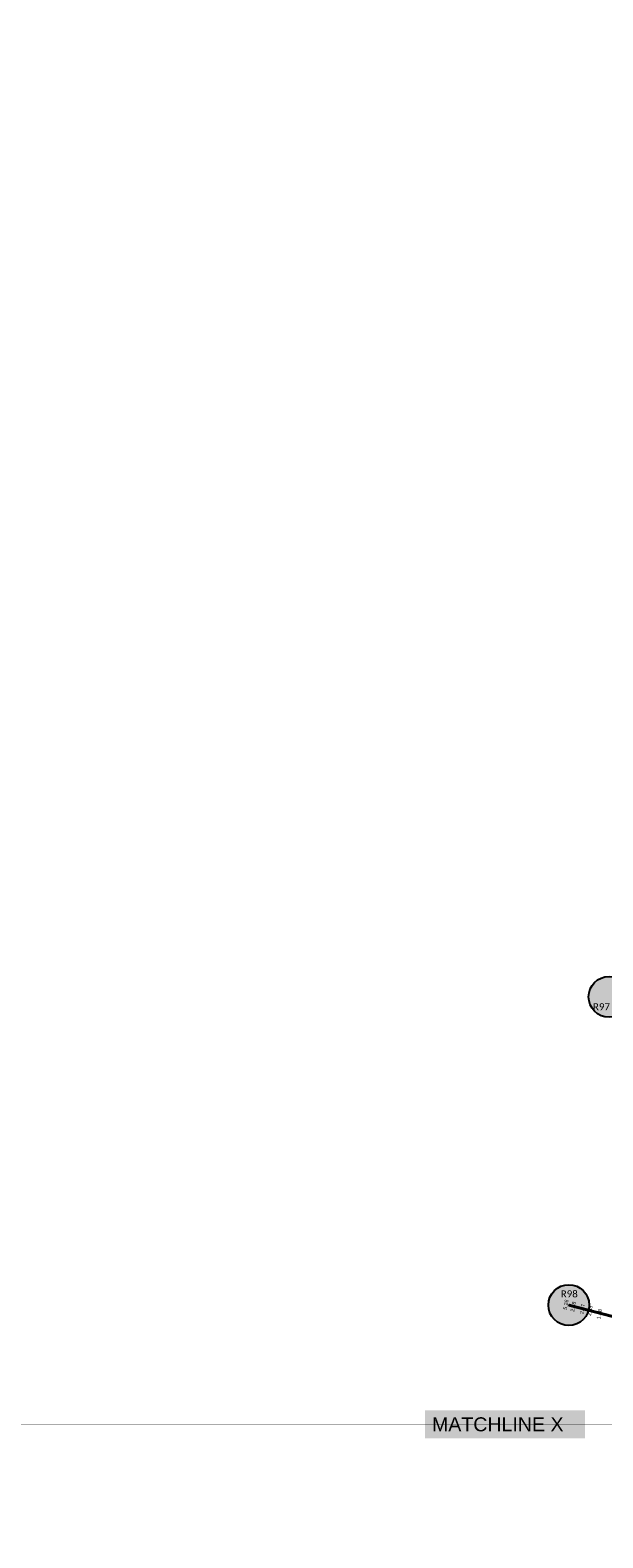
# Model space of a CAD drawing. Header units: feet. Extents: x 850675 to 1077306, y 463961 to 606658.
# Tile 8 of 77: x 933546 to 935509, y 500001 to 505165. Entities that reach past the tile are written whole.
import ezdxf
from ezdxf.enums import TextEntityAlignment as Align

# ---------------------------------------------------------------- set-up
doc = ezdxf.new("R2010")
doc.units = ezdxf.units.FT
doc.header["$MEASUREMENT"] = 0
doc.header["$XCLIPFRAME"] = 0
doc.header["$PDSIZE"] = 100
doc.linetypes.add('DASHED', pattern=[0.75, 0.5, -0.25])
for name, color, linetype in [('Circle', 253, 'Continuous'), ('ELEV8', 7, 'Continuous'), ('MATCHLINE', 7, 'DASHED'), ('Plan', 150, 'Continuous'), ('POINTS8', 7, 'Continuous'), ('Text', 255, 'Continuous')]:
    doc.layers.add(name, color=color, linetype=linetype)
doc.layers.add('MrSID', color=251, linetype='Continuous', transparency=0.2)
doc.styles.add('Legend', font='calibri.ttf')
doc.styles.add('MM-STANDARD', font='txt', dxfattribs={"height": 1})
doc.styles.get("Standard").update_dxf_attribs({"font": 'simplex.shx'})
picture_1 = doc.add_image_def('image1.sid', size_in_pixel=(6320, 6967))
picture_2 = doc.add_image_def('image11.jpg', size_in_pixel=(1570, 944))

# ---------------------------------------------------------------- blocks, each defined once
blk = doc.blocks.new('circle-block')
at = {"layer": 'Circle'}
h = blk.add_hatch(color=256, dxfattribs=at)
h.dxf.hatch_style = 1
edge = h.paths.add_edge_path()
edge.add_arc((945749.99, 597641.21), 70, 0, 360)
blk.add_circle((945749.99, 597641.21), 70, dxfattribs=at)

msp = doc.modelspace()

# ---------------------------------------------------------------- linework, layer by layer
at = {"layer": 'MATCHLINE', "color": 1, "const_width": 1, "flags": 128}
for points in [[(963828.314, 504446.2937), (899094.3378, 504446.2937)], [(963828.314, 500390.4836), (899094.3378, 500390.4836)]]:
    msp.add_lwpolyline(points, dxfattribs=at)
at = {"layer": 'Plan', "const_width": 10}
msp.add_lwpolyline([(935391.96, 500798.47), (938318.2076, 500038.7349)], dxfattribs=at)
at = {"layer": 'POINTS8', "color": 250, "linetype": 'Continuous', "lineweight": 0, "transparency": 33554687}
for p in [(935391.96, 500798.47, 5.26), (935417.148, 500791.325, 2.784), (935448.711, 500783.393, 2.673), (935474.512, 500777.745, 2.876), (935506.757, 500765.798, 1.676)]:
    msp.add_point(p, dxfattribs=at)

# ---------------------------------------------------------------- block references
at = {"layer": 'Circle'}
for p in [(-10220.14, -95787.08), (-10358.03, -96842.74)]:
    msp.add_blockref('circle-block', p, dxfattribs=at)

# ---------------------------------------------------------------- texts
at = {"layer": 'ELEV8', "color": 18, "true_color": 0x000000, "transparency": 33554687, "style": 'MM-STANDARD'}
for s, p in [('5.26', (935391.96, 500798.47, 5.26)), ('2.78', (935417.148, 500791.325, 2.784)), ('2.67', (935448.711, 500783.393, 2.673)), ('2.88', (935474.512, 500777.745, 2.876)), ('1.68', (935506.757, 500765.798, 1.676))]:
    msp.add_text(s, height=13, rotation=80, dxfattribs=at).set_placement(p, align=Align.BOTTOM_CENTER)
at = {"layer": 'MATCHLINE', "color": 1, "insert": (934923.135, 500414.2317), "char_height": 48, "attachment_point": 1, "bg_fill": 1, "box_fill_scale": 1.5, "bg_fill_color": 255, "bg_fill_transparency": 0}
msp.add_mtext_dynamic_manual_height_columns('{\\fArial|b0|i0|c0|p34;MATCHLINE X}', width=500.499458, gutter_width=1521.1859, heights=[0], dxfattribs=at)
at = {"layer": 'Text', "color": 255, "style": 'Legend'}
for s, p in [('R97', (935503.8063, 501820.363)), ('R98', (935393.4804, 500836.9228))]:
    msp.add_text(s, height=24, dxfattribs=at).set_placement(p, align=Align.MIDDLE_CENTER)

# ---------------------------------------------------------------- pictures from other files: only their frames are drawn
at = {"layer": 'MrSID'}
image = msp.add_image(picture_2, insert=(851552.7296, 463961.3689), size_in_units=(225757.9943, 135742.3864), rotation=0.370518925, dxfattribs=at)
image.dxf.flags = 7
image = msp.add_image(picture_1, insert=(923594.7346, 492931.7644), size_in_units=(20734.9081, 22857.6115), dxfattribs=at)
image.set_boundary_path([(-0.5, 6966.5), (-0.5, -0.5), (5914.224894, -0.5), (5914.224894, 953.969593), (6219.024894, 953.969593), (6219.024894, 2251.140526), (4695.024894, 2251.140526), (4695.024894, 6966.5), (-0.5, 6966.5)])

doc.saveas('drawing.dxf')
